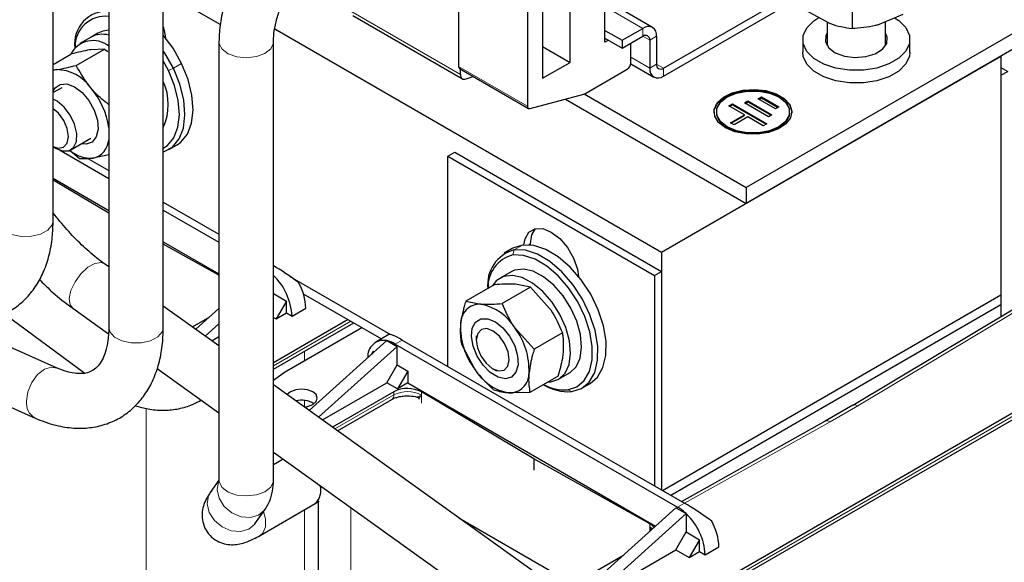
# Model space of a CAD drawing. Header units: millimetres. Extents: x 5 to 418, y 2 to 292.
# Tile 31 of 39: x 344 to 384, y 106 to 128. Entities that reach past the tile are written whole.
import ezdxf

# ---------------------------------------------------------------- set-up
doc = ezdxf.new("R2010")
doc.units = ezdxf.units.MM

msp = doc.modelspace()

# ---------------------------------------------------------------- linework, layer by layer
at = {"color": 7, "linetype": 'Continuous', "lineweight": 25}
for p, q in [((361.9318, 136.7907), (361.9318, 125.9726)), ((364.7602, 135.1579), (364.7602, 124.3398)), ((365.3824, 133.7628), (365.3824, 125.4847)), ((345.2751, 119.6319), (345.2751, 132.1994)), ((347.5606, 129.5869), (347.5606, 115.2549)), ((349.8006, 115.2549), (349.8006, 129.5869)), ((349.8006, 129.0418), (352.1469, 127.6873)), ((370.3463, 125.9008), (376.185, 129.2714)), ((367.9422, 126.9624), (367.9422, 128.9221)), ((369.8978, 127.5736), (368.0715, 128.6279)), ((370.3463, 125.5742), (376.185, 128.9448)), ((378.0929, 128.8673), (378.0929, 127.526)), ((366.5138, 126.1379), (366.5138, 128.5875)), ((376.185, 128.2772), (377.139, 127.7557)), ((357.5878, 128.0567), (362.0857, 125.4601)), ((385.6198, 127.8601), (373.7404, 121.0023)), ((380.1738, 128.1042), (379.1334, 127.6692)), ((354.3804, 127.5084), (370.2615, 118.3405)), ((367.9422, 127.4523), (368.6493, 127.0441)), ((368.6493, 127.0441), (369.4978, 127.534)), ((377.0659, 127.7957), (377.0659, 126.8193)), ((379.4659, 126.8193), (379.4659, 127.8083)), ((346.8301, 127.178), (346.3776, 126.9168)), ((347.113, 127.3413), (346.8301, 127.178)), ((367.9422, 127.1257), (368.6493, 126.7175)), ((368.0836, 127.0441), (367.9422, 126.9624)), ((368.6493, 126.7175), (369.4978, 127.2074)), ((368.6493, 127.0441), (368.6493, 126.7175)), ((369.7806, 127.044), (369.7806, 125.9009)), ((370.0635, 127.2073), (370.0635, 126.0642)), ((385.6198, 127.2069), (373.7404, 120.3491)), ((376.0659, 127.0765), (376.0659, 126.5539)), ((380.4659, 126.5539), (380.4659, 127.0765)), ((346.2265, 126.0155), (347.3881, 126.6861)), ((347.3881, 126.6861), (346.8236, 126.6552)), ((347.3881, 126.6861), (347.5187, 126.584)), ((352.0861, 126.9744), (352.0861, 108.9826)), ((354.3261, 108.9826), (354.3261, 126.9744)), ((365.3824, 126.791), (366.5138, 126.1379)), ((369.0028, 126.105), (369.0028, 126.9216)), ((345.2751, 126.0562), (346.0065, 126.4784)), ((350.0116, 125.8032), (349.8006, 126.1957)), ((370.2615, 118.3405), (384.2056, 126.3902)), ((384.2054, 126.3904), (384.2056, 126.3902)), ((384.2056, 126.3902), (384.2056, 116.5918)), ((345.4094, 125.8388), (345.2751, 125.8054)), ((345.2751, 125.8314), (345.4094, 125.8388)), ((361.9732, 125.881), (364.8016, 124.2482)), ((362.0025, 125.6434), (362.0025, 125.9134)), ((365.3824, 125.4847), (366.5138, 126.1379)), ((367.1123, 124.8503), (368.8614, 125.86)), ((369.0013, 126.0802), (369.9464, 125.5346)), ((384.2056, 125.9329), (384.4885, 125.7696)), ((362.2362, 125.4567), (362.5227, 125.5638)), ((384.2056, 125.6064), (384.4885, 125.7696)), ((384.2056, 125.6064), (384.2056, 115.6877)), ((345.6281, 125.0985), (345.2751, 124.8947)), ((364.865, 124.2425), (367.0756, 124.8347)), ((366.3206, 124.6325), (373.7404, 120.3491)), ((367.0921, 124.8403), (373.7404, 121.0023)), ((374.237, 124.6351), (374.3787, 124.7166)), ((374.9429, 124.2262), (374.237, 124.6351)), ((374.2653, 124.6187), (374.3787, 124.684)), ((374.3787, 124.7166), (375.0846, 124.3077)), ((374.3787, 124.684), (374.3787, 124.7166)), ((374.3787, 124.684), (375.0563, 124.2914)), ((373.0341, 124.3506), (373.1757, 124.4321)), ((373.6694, 123.9826), (373.0341, 124.3506)), ((373.0624, 124.3342), (373.1757, 124.3994)), ((373.1757, 124.4321), (374.5875, 123.6143)), ((373.1757, 124.3994), (373.1757, 124.4321)), ((373.1757, 124.3994), (374.5592, 123.598)), ((373.6708, 124.4724), (373.8125, 124.5539)), ((374.6591, 123.8999), (373.6708, 124.4724)), ((373.6991, 124.456), (373.8125, 124.5212)), ((373.8125, 124.5539), (374.8007, 123.9814)), ((373.8125, 124.5212), (373.8125, 124.5539)), ((373.8125, 124.5212), (374.7724, 123.9652)), ((375.0846, 124.3077), (374.9429, 124.2262)), ((372.5233, 124.1047), (372.5233, 124.072)), ((373.1027, 123.6566), (373.6694, 123.9826)), ((373.131, 123.6402), (373.6694, 123.9499)), ((373.8105, 123.9008), (373.2439, 123.5748)), ((373.6694, 123.9499), (373.6694, 123.9826)), ((374.4458, 123.5328), (373.8105, 123.9008)), ((374.8007, 123.9814), (374.6591, 123.8999)), ((375.5233, 124.072), (375.5233, 124.1047)), ((373.2439, 123.5748), (373.1027, 123.6566)), ((374.5875, 123.6143), (374.4458, 123.5328)), ((346.0034, 122.5439), (346.828, 123.02)), ((345.2751, 122.6775), (345.4033, 122.6034)), ((350.0259, 122.5568), (350.3653, 122.7527)), ((345.5325, 122.5402), (347.5606, 121.3695)), ((346.3527, 122.174), (345.9793, 122.4993)), ((346.7043, 122.1903), (347.5606, 121.696)), ((347.5606, 122.3441), (346.9172, 122.205)), ((361.4933, 122.2917), (361.7762, 122.455)), ((361.4933, 113.6528), (361.4933, 122.2917)), ((361.4933, 122.2917), (369.9786, 117.3933)), ((361.7762, 122.455), (370.2615, 117.5566)), ((345.2751, 121.3824), (347.5606, 120.063)), ((347.5606, 119.9421), (345.2751, 121.3074)), ((373.7404, 121.0023), (373.7404, 120.3491)), ((349.8006, 120.4029), (352.0861, 119.0835)), ((349.8006, 120.0763), (352.0861, 118.757)), ((349.8006, 118.7699), (352.0861, 117.4505)), ((352.0861, 117.3983), (349.8006, 118.6733)), ((364.8875, 118.6393), (364.8875, 118.6829)), ((364.1361, 118.4985), (363.7967, 118.3026)), ((370.2615, 118.3405), (370.2615, 108.5911)), ((347.5606, 117.7395), (347.3847, 117.8654)), ((354.9988, 117.3529), (359.1354, 114.9649)), ((364.0835, 117.5444), (363.631, 117.2832)), ((369.9786, 117.3933), (370.2615, 117.5566)), ((369.9786, 117.3933), (369.9786, 108.7544)), ((370.2615, 117.5566), (370.2615, 108.5911)), ((363.3877, 117.007), (362.2261, 116.3365)), ((364.8824, 116.9036), (363.7208, 116.233)), ((364.8824, 116.9036), (364.2614, 117.0282)), ((364.8824, 116.9036), (365.6672, 116.0389)), ((354.3261, 116.6473), (354.8607, 116.3387)), ((355.5519, 116.6417), (358.7619, 114.7886)), ((370.304, 108.5665), (384.2056, 116.5918)), ((384.2056, 116.5918), (384.2056, 116.1998)), ((352.0861, 114.4988), (349.8006, 116.1354)), ((354.8607, 116.3387), (354.4364, 115.6038)), ((354.8607, 115.8487), (354.8607, 116.3387)), ((362.2261, 116.3365), (362.8471, 116.2118)), ((370.6435, 108.3706), (384.2056, 116.1998)), ((384.2056, 116.1998), (384.2056, 115.6877)), ((343.2705, 115.8188), (346.5801, 113.3798)), ((346.0806, 116.0442), (347.5518, 114.9906)), ((350.9931, 115.2815), (351.7082, 115.6943)), ((351.1358, 115.1792), (352.0861, 116.0344)), ((354.4364, 115.6038), (354.8607, 115.8487)), ((354.8607, 115.8487), (355.087, 115.7181)), ((355.087, 115.7181), (355.6526, 116.0447)), ((384.7393, 116.0063), (378.1179, 112.0531)), ((335.8737, 115.3808), (344.5315, 111.537)), ((345.4405, 113.5843), (340.8884, 115.6053)), ((351.5237, 114.9015), (352.0861, 115.4076)), ((354.3261, 115.6675), (354.4364, 115.6038)), ((357.3922, 115.5793), (354.3261, 113.8093)), ((354.3261, 113.5434), (357.6225, 115.4464)), ((391.206, 115.5058), (371.1807, 103.9455)), ((351.7884, 114.7119), (352.0861, 114.8838)), ((354.7758, 113.4158), (357.9578, 115.2528)), ((359.0674, 114.965), (358.5297, 114.6546)), ((362.6568, 114.9118), (362.6568, 114.7289)), ((365.0377, 114.3577), (364.2529, 115.2224)), ((366.1993, 115.0283), (365.0377, 114.3577)), ((371.0979, 103.6317), (391.1231, 115.1921)), ((358.976, 114.7141), (355.7897, 111.8466)), ((359.4003, 114.4692), (356.1775, 111.5689)), ((358.9763, 114.714), (358.976, 114.7141)), ((358.9763, 114.714), (359.4003, 114.4692)), ((359.3296, 114.5753), (370.9262, 107.8808)), ((359.4003, 113.718), (359.4003, 114.4692)), ((359.6124, 114.7386), (371.209, 108.0441)), ((362.0483, 114.5646), (362.5804, 113.554)), ((358.3481, 114.149), (358.4245, 114.2813)), ((358.4245, 114.2813), (358.4675, 114.2565)), ((358.976, 112.9831), (359.4003, 113.718)), ((359.4003, 113.718), (359.8387, 113.4649)), ((349.5434, 113.5644), (352.0861, 111.7437)), ((359.8387, 113.4649), (359.4145, 112.7301)), ((359.8387, 113.4649), (359.8387, 112.975)), ((363.3317, 113.5599), (363.49, 113.4684)), ((366.0215, 113.2564), (364.8599, 112.5859)), ((366.0308, 113.1261), (366.4833, 113.3874)), ((366.0921, 104.469), (354.3261, 112.8947)), ((356.3331, 111.4574), (358.976, 112.9831)), ((359.4145, 112.7301), (358.976, 112.9831)), ((359.8387, 112.975), (359.4145, 112.7301)), ((359.8387, 112.975), (370.0153, 107.1002)), ((366.9964, 112.7599), (367.3359, 112.9558)), ((359.2684, 112.6131), (356.7497, 111.1591)), ((360.4037, 112.4748), (360.4093, 112.4768)), ((365.0147, 109.8563), (360.4093, 112.6074)), ((364.8599, 112.5859), (363.9862, 112.5647)), ((351.2841, 112.2341), (351.3489, 112.2715)), ((356.9554, 111.0118), (359.1855, 112.2993)), ((360.2914, 112.3231), (360.2914, 112.314)), ((378.1279, 112.059), (376.9913, 111.4029)), ((376.9921, 111.4033), (371.0935, 108.1107)), ((354.3261, 110.1396), (364.7879, 102.6478)), ((354.7264, 109.8529), (354.3261, 109.6217)), ((369.7804, 107.1976), (365.0147, 109.8563)), ((365.0147, 109.8563), (365.0147, 109.399)), ((352.0861, 108.9868), (351.7311, 108.4818)), ((353.7731, 106.7161), (356.0358, 108.0223)), ((356.0371, 108.0232), (356.1995, 108.118)), ((356.158, 108.0938), (356.158, 83.7266)), ((353.5638, 107.1938), (353.9708, 107.7729)), ((367.0088, 104.3945), (370.8554, 107.8563)), ((367.433, 104.1496), (371.2797, 107.6114)), ((370.8554, 107.8563), (371.2794, 107.6115)), ((371.2797, 107.6114), (371.2794, 107.6115)), ((371.2797, 107.6113), (371.2797, 106.8602)), ((361.9349, 107.446), (366.0613, 105.0639)), ((369.7804, 107.067), (369.7868, 107.0589)), ((369.8441, 106.9461), (369.7861, 107.0584)), ((370.8554, 106.1253), (371.2797, 106.8602)), ((371.2797, 106.8602), (371.8312, 106.5418)), ((371.8312, 106.5418), (371.407, 105.8069)), ((371.8312, 106.0518), (371.8312, 106.5418)), ((367.433, 104.1496), (370.8554, 106.1253)), ((370.8554, 106.1253), (371.407, 105.8069)), ((371.407, 105.8069), (371.8312, 106.0518)), ((371.8312, 106.0518), (372.0575, 105.9212)), ((372.0575, 105.9212), (372.6232, 106.2478)), ((366.5421, 104.6639), (368.6788, 105.8974))]:
    msp.add_line(p, q, dxfattribs=at)
at = {"color": 7, "linetype": 'Continuous', "lineweight": 18}
for p, q in [((357.5053, 128.2396), (362.0025, 125.6434)), ((367.9422, 128.432), (369.4978, 127.534)), ((369.4978, 127.2074), (369.4978, 127.534)), ((369.4978, 127.2073), (369.7806, 127.044)), ((370.0635, 127.2073), (369.7806, 127.044)), ((369.0028, 126.3499), (369.7806, 125.9009)), ((350.0116, 125.8032), (350.2142, 125.897)), ((350.5536, 126.0929), (350.2142, 125.897)), ((361.9318, 125.9726), (364.7602, 124.3398)), ((369.7806, 125.9009), (370.0635, 126.0642)), ((370.0635, 126.0641), (370.3463, 125.9008)), ((370.3463, 125.9008), (370.3463, 125.5742)), ((364.557, 118.638), (364.2176, 118.442)), ((364.8219, 118.6451), (364.8875, 118.6829)), ((364.1634, 118.2312), (364.2176, 118.442)), ((378.3249, 112.0375), (384.941, 115.9875)), ((357.5053, 115.514), (354.3261, 113.6787)), ((391.206, 115.3752), (371.1807, 103.8149)), ((359.6124, 114.7386), (359.3296, 114.5753)), ((355.5961, 114.2765), (355.5961, 113.8893)), ((356.8508, 111.0868), (359.2684, 112.4824)), ((359.2684, 112.4824), (359.2684, 112.6131)), ((360.4037, 112.1535), (360.4037, 112.4748)), ((360.4093, 112.6074), (360.4093, 112.4768)), ((366.4035, 112.7006), (366.5755, 112.6204)), ((351.2843, 112.2342), (351.3427, 112.2759)), ((355.5961, 112.2609), (355.5961, 111.9909)), ((377.1887, 111.3816), (378.3249, 112.0375)), ((349.0907, 111.9313), (349.0907, 86.7065)), ((371.2093, 108.0439), (377.1887, 111.3816)), ((371.209, 108.0441), (370.9262, 107.8808)), ((355.5961, 107.7685), (355.5961, 86.7065)), ((357.5053, 107.863), (357.5053, 81.8488)), ((369.7804, 107.1976), (369.7804, 107.067)), ((369.7861, 107.0584), (369.7861, 106.894)), ((369.7868, 107.0589), (369.8558, 106.9567))]:
    msp.add_line(p, q, dxfattribs=at)
at = {"color": 7, "linetype": 'Continuous', "lineweight": 25, "flags": 128}
for points in [[(379.8338, 127.9674), (380.0079, 127.8522), (380.2963, 127.5655), (380.4464, 127.2454), (380.4478, 126.9139), (380.3006, 126.5934), (380.0147, 126.3059), (379.6096, 126.0709), (379.113, 125.9044), (378.5586, 125.8177), (377.9843, 125.8169), (377.4292, 125.9019), (376.9311, 126.0669), (376.5239, 126.3008), (376.2355, 126.5875), (376.0855, 126.9075), (376.084, 127.2391), (376.2313, 127.5595), (376.5172, 127.8471), (376.7245, 127.9827)], [(347.5606, 127.4537), (347.3154, 127.4241), (347.113, 127.3413)], [(349.8006, 127.5931), (349.8414, 127.4459), (349.8914, 127.1405)], [(350.5536, 126.0929), (350.2002, 126.7163), (349.8006, 127.25)], [(377.0659, 127.3336), (377.0156, 127.2346), (376.9973, 126.9782), (377.132, 126.7336), (377.4036, 126.5304), (377.7791, 126.3931), (378.2133, 126.3382), (378.6539, 126.3723), (379.0477, 126.4914)], [(379.0477, 126.4914), (379.3472, 126.681), (379.5163, 126.9184), (379.5345, 127.1748), (379.4659, 127.3336)], [(350.2142, 125.897), (349.8608, 126.5203), (349.8006, 126.6102)], [(380.4659, 126.5539), (380.4478, 126.3913), (380.3006, 126.0708), (380.0147, 125.7833), (379.6096, 125.5483), (379.113, 125.3818), (378.5586, 125.2951), (377.9843, 125.2943), (377.4292, 125.3793), (376.9311, 125.5444), (376.5239, 125.7782), (376.2355, 126.0649), (376.0855, 126.3849), (376.0659, 126.5539)], [(349.8006, 122.459), (349.8126, 122.4628), (350.1757, 122.6612), (350.4511, 122.9934), (350.625, 123.4426), (350.6885, 123.9864), (350.6387, 124.5974), (350.4779, 125.2451), (350.2142, 125.897)], [(349.8006, 122.6122), (349.9751, 122.7292), (350.2367, 123.0448), (350.4019, 123.4716), (350.4623, 123.9881), (350.4149, 124.5687), (350.2621, 125.184), (350.0116, 125.8032)], [(350.3653, 122.7527), (350.5151, 122.8572), (350.7905, 123.1893), (350.9644, 123.6385), (351.028, 124.1823), (350.9781, 124.7934), (350.8173, 125.4411), (350.5536, 126.0929)], [(345.2751, 124.9573), (345.3533, 125.0859), (345.5648, 125.2351), (345.8413, 125.2529), (346.1526, 125.1373), (346.4651, 124.9008), (346.7449, 124.569), (346.9616, 124.178), (347.0918, 123.7701), (347.1215, 123.3894), (347.0472, 123.0773), (346.8772, 122.8675), (346.6298, 122.7828), (346.4447, 122.7987)], [(372.4233, 124.072), (372.4333, 124.1754), (372.5568, 124.4414), (372.8105, 124.6745), (373.172, 124.8541), (373.6092, 124.9642), (374.0831, 124.995), (374.5517, 124.9438), (374.9734, 124.8152), (375.3106, 124.6205), (375.5335, 124.3771), (375.6222, 124.1065), (375.6233, 124.072)], [(372.8919, 123.4515), (372.6087, 123.6731), (372.4512, 123.933), (372.4333, 124.2081), (372.5568, 124.474), (372.8105, 124.7072), (373.172, 124.8868), (373.6092, 124.9969), (374.0831, 125.0277), (374.5517, 124.9765), (374.9734, 124.8478), (375.3106, 124.6532), (375.5335, 124.4097), (375.6222, 124.1392), (375.5688, 123.8656), (375.378, 123.6133), (375.0669, 123.4046), (374.6631, 123.2581), (374.2024, 123.1868), (373.7258, 123.1971), (373.2756, 123.288), (372.8919, 123.4515)], [(345.4033, 122.6034), (345.6552, 122.5021), (345.9171, 122.5068), (346.1171, 122.6412), (346.2311, 122.8893), (346.2451, 123.2211), (346.1577, 123.5966), (345.9793, 123.9704), (345.7314, 124.2975), (345.444, 124.5385), (345.2751, 124.6259)], [(372.9626, 123.4924), (372.6868, 123.7115), (372.5417, 123.9692), (372.5417, 124.2401), (372.6868, 124.4978), (372.9626, 124.717), (373.3423, 124.8762), (373.7886, 124.9599), (374.2579, 124.9599), (374.7043, 124.8762), (375.0839, 124.717), (375.3598, 124.4978), (375.5048, 124.2401), (375.5048, 123.9692), (375.3598, 123.7115), (375.0839, 123.4924), (374.7043, 123.3331), (374.2579, 123.2494), (373.7886, 123.2494), (373.3423, 123.3331), (372.9626, 123.4924)], [(345.2751, 122.6792), (345.4856, 122.614), (345.7052, 122.6552), (345.8524, 122.8223), (345.9049, 123.0901), (345.8546, 123.4177), (345.7092, 123.7552), (345.4908, 124.0513), (345.2751, 124.2347)], [(364.7602, 124.3398), (364.7621, 124.3143), (364.7677, 124.2916), (364.7769, 124.2724), (364.7894, 124.2572), (364.8049, 124.2464), (364.823, 124.2403), (364.8432, 124.239), (364.865, 124.2425)], [(375.5233, 124.072), (375.5048, 123.9365), (375.3598, 123.6789), (375.0839, 123.4597), (374.7043, 123.3005), (374.2579, 123.2167), (373.7886, 123.2167), (373.3423, 123.3005), (372.9626, 123.4597)], [(364.61, 118.6436), (364.66, 118.8914), (364.8207, 119.1628), (365.071, 119.3073), (365.3864, 119.3108), (365.736, 119.173), (366.0856, 118.9072), (366.401, 118.5395), (366.6513, 118.106), (366.812, 117.6491), (366.862, 117.3436)], [(364.8875, 118.6829), (364.9428, 119.0547), (365.0901, 119.312)], [(364.557, 118.638), (364.1568, 118.5102), (364.1361, 118.4985)], [(367.3359, 112.9558), (367.6362, 113.2115), (367.8619, 113.6051), (367.981, 114.105), (367.9876, 114.6863), (367.8812, 115.3197), (367.6673, 115.9736), (367.3566, 116.6152), (366.9645, 117.2122), (366.5109, 117.7347), (366.0184, 118.1566), (365.5118, 118.4567), (365.0163, 118.6199), (364.557, 118.638)], [(366.4035, 112.7006), (366.7836, 112.8221), (367.0886, 113.0761), (367.3031, 113.4499), (367.4162, 113.9248), (367.4225, 114.4771), (367.3214, 115.0789), (367.1182, 115.7001), (366.823, 116.3095), (366.4506, 116.8767), (366.0196, 117.3731), (365.5517, 117.7739), (365.0704, 118.0589), (364.5998, 118.214), (364.1634, 118.2312)], [(366.5755, 112.6204), (366.9757, 112.7482), (367.2968, 113.0156), (367.5225, 113.4091), (367.6416, 113.9091), (367.6482, 114.4903), (367.5418, 115.1238), (367.3279, 115.7777), (367.0171, 116.4192), (366.6251, 117.0163), (366.1715, 117.5388), (365.679, 117.9607), (365.1723, 118.2607), (364.6769, 118.4239), (364.2176, 118.442)], [(366.3334, 115.2484), (366.0899, 115.7918), (365.7674, 116.2983), (365.386, 116.7361), (364.9698, 117.0776), (364.5448, 117.3015), (364.1378, 117.3936), (363.7743, 117.3481), (363.4772, 117.168), (363.3188, 116.9673)], [(366.7859, 115.5097), (366.5425, 116.0531), (366.22, 116.5596), (365.8386, 116.9973), (365.4223, 117.3389), (364.9973, 117.5627), (364.5903, 117.6548), (364.2268, 117.6094), (364.0835, 117.5444)], [(364.3716, 113.7162), (364.2859, 113.4141), (364.106, 113.2177), (363.8514, 113.148), (363.5497, 113.2128), (363.2336, 113.405), (362.9373, 113.7037), (362.693, 114.0766), (362.527, 114.4832), (362.4575, 114.8796), (362.492, 115.2227), (362.6266, 115.4754), (362.8469, 115.6103), (363.1289, 115.6128), (363.4421, 115.4825), (363.7525, 115.2337), (364.0266, 114.8933), (364.2345, 114.4981), (364.3538, 114.091), (364.3716, 113.7162)], [(366.4833, 113.3874), (366.4981, 113.3961), (366.7547, 113.6399), (366.9188, 113.9983), (366.9802, 114.449), (366.9349, 114.9636), (366.7859, 115.5097)], [(364.0066, 113.9298), (363.9618, 114.2554), (363.8212, 114.5937), (363.606, 114.8933), (363.3491, 115.1085), (363.0895, 115.2067), (362.8669, 115.1727), (362.715, 115.0119), (362.657, 114.7487), (362.7018, 114.4232), (362.8425, 114.0848), (363.0577, 113.7852), (363.3146, 113.57), (363.5741, 113.4719), (363.7968, 113.5058), (363.9486, 113.6666), (364.0066, 113.9298)], [(365.6012, 113.0138), (365.7127, 113.0212), (366.0456, 113.1349), (366.3022, 113.3786), (366.4663, 113.7371), (366.5276, 114.1877), (366.4824, 114.7023), (366.3334, 115.2484)], [(354.3261, 113.0897), (354.3779, 113.1359), (354.7758, 113.4158)], [(355.9355, 112.0933), (356.0742, 112.2131), (356.1229, 112.3545), (356.0742, 112.4959), (355.9355, 112.6158), (355.7279, 112.6958), (355.4829, 112.724), (355.238, 112.6958), (355.0304, 112.6158), (354.8917, 112.4959), (354.8887, 112.4918)], [(355.5892, 111.9902), (355.7279, 112.0132), (355.9355, 112.0933)], [(369.9585, 107.0491), (369.8829, 107.1278), (369.7804, 107.1976)]]:
    msp.add_lwpolyline(points, dxfattribs=at)
at = {"color": 7, "linetype": 'Continuous', "lineweight": 18, "flags": 128}
for points in [[(352.0861, 126.9742), (352.0926, 126.9048), (352.2113, 126.6773), (352.4644, 126.4899), (352.8176, 126.3679), (353.2233, 126.3279), (353.6267, 126.3751), (353.9733, 126.5033), (354.2162, 126.6951), (354.3227, 126.9246), (354.326, 126.9711)], [(343.2725, 119.2338), (343.5812, 119.0766), (343.9674, 118.9945), (344.3789, 118.9984), (344.7603, 119.0878), (345.0598, 119.2508), (345.2372, 119.4652), (345.2751, 119.6319)], [(346.0806, 116.0442), (345.9745, 116.1807), (345.9362, 116.443), (346.0054, 116.7745), (346.1729, 117.1303), (346.4159, 117.4624), (346.7017, 117.7259), (346.9917, 117.8853), (347.2467, 117.9191), (347.3847, 117.8654)], [(347.5606, 115.2549), (347.6062, 115.0723), (347.793, 114.8605)], [(347.793, 114.8605), (348.0997, 114.7021), (348.4848, 114.6183), (348.8964, 114.6204), (349.2789, 114.7083), (349.5805, 114.87), (349.7606, 115.0836), (349.8006, 115.2549)], [(345.4354, 113.5865), (345.2075, 113.6249), (344.9133, 113.5372), (344.6289, 113.3175), (344.3927, 112.9957), (344.2366, 112.6151), (344.1818, 112.2271)], [(352.0801, 108.962), (352.0645, 108.9272), (352.0075, 108.5956), (352.0919, 108.2399), (352.3062, 107.9081), (352.6217, 107.645), (352.9956, 107.4861), (353.3774, 107.453), (353.7156, 107.55), (353.9646, 107.7642), (353.9711, 107.7734)], [(352.0861, 108.9826), (352.0926, 108.9131), (352.2113, 108.6856), (352.4644, 108.4982), (352.8176, 108.3762), (353.2233, 108.3362), (353.6267, 108.3834), (353.9733, 108.5116), (354.2162, 108.7034), (354.3227, 108.9329), (354.3261, 108.9826)], [(351.7311, 108.4818), (351.6575, 108.3481), (351.6005, 108.0165), (351.6848, 107.6608), (351.8992, 107.3289), (352.2146, 107.0658), (352.5885, 106.907), (352.9704, 106.8739), (353.3086, 106.9709), (353.5575, 107.185), (353.5638, 107.1938)], [(353.7733, 106.7162), (353.8865, 106.8159), (353.9916, 107.0686), (353.9916, 107.4047), (353.9176, 107.6972)], [(369.8921, 106.9893), (369.8829, 106.9972), (369.7804, 107.067)]]:
    msp.add_lwpolyline(points, dxfattribs=at)
at = {"color": 7, "linetype": 'Continuous', "lineweight": 25}
for centre, radius, start, end in [((347.4958, 126.903), 1.3406, 87.23137, 186.97655), ((347.4169, 126.7878), 1.2429, 83.36283, 181.70639), ((369.7186, 127.2633), 0.3494, 350.78596, 129.20329), ((346.9173, 126.0024), 1.0306, 51.38082, 152.66062), ((347.2891, 126.3112), 0.9808, 73.93359, 117.90297), ((347.2901, 126.3017), 0.9897, 74.14211, 117.69445), ((369.6082, 127.072), 0.1747, 350.78596, 129.20329), ((345.3962, 124.111), 1.7278, 34.35665, 89.56219), ((362.0328, 125.9632), 0.1015, 174.66901, 234.01881), ((368.6958, 126.1189), 0.3074, 302.60548, 357.39452), ((370.1255, 125.8449), 0.3494, 170.78596, 309.20329), ((370.2359, 126.0362), 0.1747, 170.78596, 309.20329), ((344.389, 122.999), 3.2059, 8.39461, 40.61805), ((347.7021, 124.404), 2.3006, 335.80415, 24.19585), ((367.0346, 124.9821), 0.153, 285.56833, 300.50791), ((373.2495, 124.1293), 0.7285, 184.5109, 246.80924), ((346.7286, 123.0171), 0.8337, 283.0756, 356.30898), ((346.8408, 123.5739), 1.371, 230.06549, 273.19613), ((364.5951, 117.0188), 1.4725, 104.85394, 187.07358), ((364.4933, 116.9158), 1.3561, 104.07877, 182.231), ((352.5851, 115.5907), 2.5051, 2.91529, 46.51141), ((353.3787, 115.9725), 2.2751, 1.8179, 29.64378), ((362.8143, 115.4084), 0.8041, 87.66256, 182.19542), ((362.4399, 114.1398), 2.1117, 30.84377, 78.88159), ((364.8778, 115.2723), 2.8688, 177.89558, 216.7934), ((361.9556, 113.5042), 2.8688, 357.89558, 36.7934), ((358.854, 114.0706), 0.6549, 79.26017, 184.7018), ((358.7321, 113.572), 1.1678, 59.22499, 77.92714), ((364.3934, 114.6367), 2.1117, 210.84377, 258.88159), ((364.019, 113.3681), 0.8041, 267.66256, 2.19542), ((366.4505, 114.6076), 1.9911, 238.02803, 273.59951), ((366.2767, 114.5211), 1.8249, 242.01947, 273.98206), ((359.8335, 111.5247), 1.2263, 61.99455, 117.44009), ((355.4853, 111.3419), 0.93, 57.45165, 105.21537), ((355.5627, 108.5566), 0.7136, 311.5223, 17.00437), ((355.5618, 108.5566), 0.7146, 311.70782, 16.98505), ((369.9789, 106.2716), 1.8673, 45.85457, 59.51629), ((369.5557, 105.7938), 2.5051, 2.91529, 46.51141), ((370.3493, 106.1756), 2.2751, 1.8179, 29.64378)]:
    msp.add_arc(centre, radius, start, end, dxfattribs=at)
at = {"color": 7, "linetype": 'Continuous', "lineweight": 18}
for centre, radius, start, end in [((359.0724, 112.4608), 0.1972, 305.01333, 6.29885), ((359.8335, 111.394), 1.2263, 61.99455, 117.44009), ((344.8712, 112.1428), 0.6946, 173.03102, 240.71186)]:
    msp.add_arc(centre, radius, start, end, dxfattribs=at)
at = {"color": 7, "linetype": 'Continuous', "lineweight": 25}
for centre, start_param, end_param in [((355.1087, 117.0369), 1.476412, 2.2309049), ((360.4827, 113.9346), 2.3062436, 3.0915605), ((372.0793, 107.24), 1.476412, 2.3062436)]:
    msp.add_ellipse(centre, major_axis=(1.4228, -1.0238), ratio=0.1110742, start_param=start_param, end_param=end_param, dxfattribs=at)
at = {"color": 7, "linetype": 'Continuous', "lineweight": 18}
msp.add_ellipse((377.1887, 111.055), major_axis=(-0.1975, 0.3479), ratio=0.5725099, start_param=5.5019997, end_param=6.279054, dxfattribs=at)
at = {"color": 7, "linetype": 'Continuous', "lineweight": 25}
for points, knots in [([(355.4745, 132.8433), (355.3619, 132.7747), (355.0449, 132.5813), (354.5454, 132.1842), (353.9961, 131.6363), (353.4973, 131.0155), (353.0588, 130.3391), (352.69, 129.622), (352.3991, 128.8793), (352.1959, 128.1262), (352.0987, 127.4876), (352.0894, 127.11), (352.0861, 126.9744)], [0, 0, 0, 0, 0.0605801, 0.1706142, 0.2802833, 0.3895124, 0.4984105, 0.6073104, 0.7165595, 0.8265349, 0.9376759, 1, 1, 1, 1]), ([(354.3261, 126.9744), (354.3278, 127.048), (354.3329, 127.2632), (354.394, 127.674), (354.5379, 128.2007), (354.7566, 128.748), (355.0422, 129.2876), (355.3825, 129.7932), (355.7599, 130.24), (356.1441, 130.5992), (356.4243, 130.8025), (356.5661, 130.8866), (356.5944, 130.9034)], [0, 0, 0, 0, 0.0584034, 0.170689, 0.2847823, 0.4006284, 0.5175964, 0.6349379, 0.751719, 0.8671062, 0.9734945, 1, 1, 1, 1]), ([(377.139, 127.7557), (377.1616, 127.747), (377.4837, 127.6222), (377.7994, 127.5723), (378.0929, 127.526)], [0, 0, 0, 0, 0.0702006, 1, 1, 1, 1]), ([(379.1334, 127.6692), (379.1087, 127.6625), (378.7573, 127.567), (378.413, 127.5457), (378.0929, 127.526)], [0, 0, 0, 0, 0.0702006, 1, 1, 1, 1]), ([(346.8236, 126.6552), (346.8071, 126.6526), (346.572, 126.6165), (346.2789, 126.545), (346.0065, 126.4784)], [0, 0, 0, 0, 0.0702006, 1, 1, 1, 1]), ([(345.4094, 125.8388), (345.4259, 125.8413), (345.6609, 125.8774), (345.954, 125.949), (346.2265, 126.0155)], [0, 0, 0, 0, 0.0702006, 1, 1, 1, 1]), ([(346.8225, 125.0861), (346.6487, 125.3191), (346.4239, 125.6206), (346.263, 125.9425), (346.2265, 126.0155)], [0, 0, 0, 0, 0.7730974, 1, 1, 1, 1]), ([(347.5606, 124.3988), (347.3686, 124.5524), (347.1022, 124.7656), (346.8836, 125.016), (346.8225, 125.0861)], [0, 0, 0, 0, 0.7202961, 1, 1, 1, 1]), ([(346.9172, 122.205), (346.9009, 122.2026), (346.6695, 122.1685), (346.5053, 122.1714), (346.3527, 122.174)], [0, 0, 0, 0, 0.0702006, 1, 1, 1, 1]), ([(347.3847, 117.8654), (347.2765, 117.9454), (346.9602, 118.1792), (346.4381, 118.638), (345.8346, 119.2541), (345.4608, 119.7223), (345.2751, 119.955)], [0, 0, 0, 0, 0.1479232, 0.4322588, 0.7179611, 1, 1, 1, 1]), ([(339.9823, 115.893), (340.1157, 115.8385), (340.4942, 115.6839), (341.1216, 115.5237), (341.8483, 115.4609), (342.5393, 115.5354), (343.1719, 115.738), (343.7312, 116.0557), (344.2087, 116.4732), (344.6016, 116.9788), (344.9094, 117.5651), (345.1282, 118.2292), (345.2541, 118.9224), (345.2685, 119.4077), (345.2751, 119.6319)], [0, 0, 0, 0, 0.0512123, 0.1453783, 0.2383427, 0.3282303, 0.4145699, 0.4981452, 0.580505, 0.6628817, 0.7468782, 0.8335618, 0.9231351, 1, 1, 1, 1]), ([(344.7086, 117.2232), (344.8659, 117.0666), (345.2531, 116.6811), (345.7196, 116.3068), (346.0232, 116.0859), (346.0806, 116.0442)], [0, 0, 0, 0, 0.3568559, 0.8784437, 1, 1, 1, 1]), ([(364.2614, 117.0282), (364.2435, 117.0294), (363.9893, 117.0458), (363.6776, 117.0257), (363.3877, 117.007)], [0, 0, 0, 0, 0.0702006, 1, 1, 1, 1]), ([(362.2261, 116.3365), (362.2027, 116.2613), (362.0993, 115.9298), (362.0494, 115.6184), (362.0109, 115.3776)], [0, 0, 0, 0, 0.2269026, 1, 1, 1, 1]), ([(362.8471, 116.2118), (362.865, 116.2107), (363.1192, 116.1942), (363.4309, 116.2143), (363.7208, 116.233)], [0, 0, 0, 0, 0.0702006, 1, 1, 1, 1]), ([(364.2529, 115.2224), (364.2375, 115.2447), (364.0169, 115.5624), (363.8635, 115.9099), (363.7208, 116.233)], [0, 0, 0, 0, 0.0702006, 1, 1, 1, 1]), ([(365.6672, 116.0389), (365.6826, 116.0165), (365.9032, 115.6989), (366.0566, 115.3514), (366.1993, 115.0283)], [0, 0, 0, 0, 0.0702006, 1, 1, 1, 1]), ([(362.0109, 115.3776), (362.0051, 115.3053), (361.9813, 115.0091), (362.0195, 114.7559), (362.0483, 114.5646)], [0, 0, 0, 0, 0.2443658, 1, 1, 1, 1]), ([(344.5315, 111.537), (344.664, 111.4818), (345.0402, 111.325), (345.6642, 111.1613), (346.364, 111.0971), (347.0298, 111.1595), (347.6431, 111.3397), (348.2074, 111.6434), (348.6913, 112.0486), (349.0912, 112.5429), (349.4067, 113.1187), (349.6342, 113.7733), (349.7752, 114.487), (349.7922, 115.001), (349.8006, 115.2549)], [0, 0, 0, 0, 0.05120635, 0.14543328, 0.23841243, 0.31914389, 0.40546587, 0.48904186, 0.57123824, 0.65335868, 0.73703164, 0.82341117, 0.91277727, 1, 1, 1, 1]), ([(347.5606, 115.2549), (347.5586, 115.157), (347.5529, 114.8732), (347.4918, 114.4615), (347.3682, 114.0641), (347.2066, 113.7685), (347.0219, 113.5636), (346.8197, 113.4351), (346.5693, 113.3606), (346.2515, 113.3519), (345.8787, 113.4118), (345.5874, 113.5265), (345.4405, 113.5843)], [0, 0, 0, 0, 0.0533664, 0.1547664, 0.2559163, 0.3580064, 0.4646507, 0.5840238, 0.700232, 0.8027023, 0.9004871, 1, 1, 1, 1]), ([(366.2367, 114.2153), (366.2447, 114.4383), (366.255, 114.7269), (366.2096, 114.9725), (366.1993, 115.0283)], [0, 0, 0, 0, 0.7730974, 1, 1, 1, 1]), ([(365.0377, 114.3577), (365.0143, 114.2825), (364.911, 113.951), (364.8611, 113.6396), (364.8225, 113.3989)], [0, 0, 0, 0, 0.2269026, 1, 1, 1, 1]), ([(366.0215, 113.2564), (366.0946, 113.5066), (366.1914, 113.8376), (366.2278, 114.1411), (366.2367, 114.2153)], [0, 0, 0, 0, 0.7556342, 1, 1, 1, 1]), ([(362.5804, 113.554), (362.5961, 113.5319), (362.8203, 113.2163), (363.1026, 112.9432), (363.3652, 112.6893)], [0, 0, 0, 0, 0.0702006, 1, 1, 1, 1]), ([(364.8225, 113.3989), (364.8167, 113.3265), (364.7929, 113.0303), (364.8311, 112.7772), (364.8599, 112.5859)], [0, 0, 0, 0, 0.24436583, 1, 1, 1, 1]), ([(359.1897, 112.2987), (359.1975, 112.3042), (359.2356, 112.3307), (359.3459, 112.3743), (359.5124, 112.4208), (359.6809, 112.4453), (359.7937, 112.4477), (359.834, 112.4486)], [0, 0, 0, 0, 0.0648722, 0.3140641, 0.5501582, 0.838916, 1, 1, 1, 1]), ([(359.834, 112.4486), (359.9395, 112.4437), (360.0796, 112.4371), (360.2021, 112.4058), (360.2324, 112.398)], [0, 0, 0, 0, 0.7527928, 1, 1, 1, 1]), ([(363.9862, 112.5647), (363.9686, 112.566), (363.718, 112.5845), (363.5352, 112.6388), (363.3652, 112.6893)], [0, 0, 0, 0, 0.0702006, 1, 1, 1, 1]), ([(348.6543, 112.0441), (348.8277, 111.9929), (349.1898, 111.8862), (349.7742, 111.8412), (350.3695, 111.8904), (350.8815, 112.0262), (351.1682, 112.1742), (351.2841, 112.2341)], [0, 0, 0, 0, 0.196682, 0.4106536, 0.6277186, 0.8495031, 1, 1, 1, 1]), ([(360.2198, 112.4033), (360.2288, 112.4009), (360.2473, 112.3961), (360.2717, 112.3788), (360.2888, 112.3535), (360.2913, 112.3339), (360.2926, 112.3244)], [0, 0, 0, 0, 0.238808, 0.4920602, 0.7509769, 1, 1, 1, 1]), ([(352.0861, 108.9826), (352.0847, 108.9664), (352.0829, 108.9455), (352.0853, 108.9546), (352.0859, 108.9566)], [0, 0, 0, 0, 0.7754546, 1, 1, 1, 1]), ([(353.9708, 107.7729), (354.0372, 107.8819), (354.1813, 108.1184), (354.3024, 108.5304), (354.3182, 108.8323), (354.3261, 108.9826)], [0, 0, 0, 0, 0.300114, 0.6514418, 1, 1, 1, 1]), ([(351.7311, 108.4818), (351.6864, 108.4147), (351.5848, 108.2623), (351.4663, 108.0088), (351.3892, 107.6951), (351.3917, 107.3564), (351.4958, 107.0108), (351.7064, 106.7023), (351.9925, 106.4813), (352.3039, 106.3611), (352.603, 106.3246), (352.8893, 106.35), (353.1854, 106.4296), (353.4726, 106.5498), (353.6826, 106.666), (353.7731, 106.7161)], [0, 0, 0, 0, 0.0654841, 0.1486061, 0.221415, 0.2972877, 0.3761046, 0.456765, 0.5384329, 0.6100242, 0.6774042, 0.7457404, 0.8225373, 0.9235534, 1, 1, 1, 1]), ([(353.555, 107.1813), (353.5542, 107.1799), (353.5526, 107.1773), (353.5601, 107.1883), (353.5638, 107.1938)], [0, 0, 0, 0, 0.5033253, 1, 1, 1, 1])]:
    msp.add_open_spline(points, degree=3, knots=knots, dxfattribs=at)
msp.add_open_spline([(362.0025, 125.6434), (362.0058, 125.6073), (362.0125, 125.5351), (362.0647, 125.4656), (362.1406, 125.4328), (362.2043, 125.4487), (362.2362, 125.4567)], degree=3, dxfattribs=at)
at = {"color": 7, "linetype": 'Continuous', "lineweight": 18}
for points, knots in [([(360.2302, 112.4072), (360.2299, 112.4035), (360.2293, 112.3958), (360.2566, 112.4024), (360.3128, 112.4293), (360.373, 112.4604), (360.4031, 112.476)], [0, 0, 0, 0, 0.1594814, 0.3331837, 0.6661219, 1, 1, 1, 1]), ([(360.4037, 112.4748), (360.3815, 112.4473), (360.3372, 112.3924), (360.3024, 112.3416), (360.2888, 112.3202), (360.2934, 112.3221), (360.2956, 112.3231)], [0, 0, 0, 0, 0.3338285, 0.6665991, 0.8442746, 1, 1, 1, 1]), ([(378.1242, 112.0545), (378.1304, 112.0586), (378.1507, 112.0719), (378.1952, 112.0776), (378.2566, 112.0708), (378.3017, 112.0488), (378.3249, 112.0375)], [0, 0, 0, 0, 0.1218722, 0.3975745, 0.6902881, 1, 1, 1, 1])]:
    msp.add_open_spline(points, degree=3, knots=knots, dxfattribs=at)

doc.saveas('drawing.dxf')
